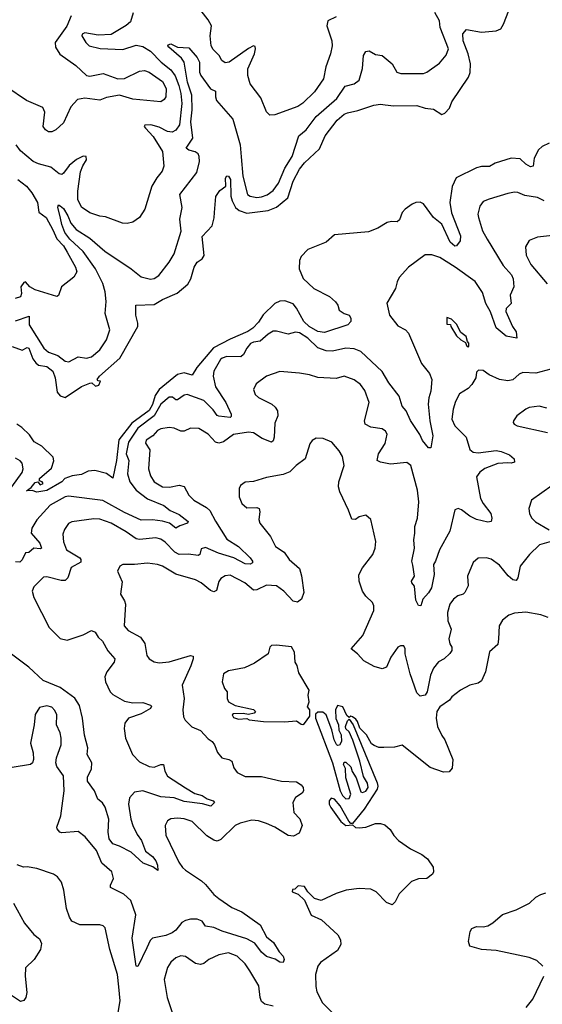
# Model space of a CAD drawing. Extents: x 1771496 to 1971148, y 471553 to 643630.
# Tile 203 of 256: x 1783430 to 1786594, y 604754 to 610712. Entities that reach past the tile are written whole.
import ezdxf

# ---------------------------------------------------------------- set-up
doc = ezdxf.new("R2010")
doc.units = 0

msp = doc.modelspace()

# ---------------------------------------------------------------- linework, layer by layer
at = {"layer": '0CON10XD'}
for points in [[(1783741.8, 610735), (1783715, 610673.1), (1783646.1, 610573.9), (1783647.9, 610545), (1783674.1, 610504.1), (1783770, 610435), (1783835, 610374.2), (1783855, 610371.4), (1783935, 610385.8), (1784025, 610354), (1784065, 610355.7), (1784155, 610400.9), (1784185, 610405.4), (1784215, 610393.8), (1784295, 610338.5), (1784316.4, 610295), (1784314, 610246), (1784305, 610230), (1784285, 610214.5), (1784115, 610231.9), (1784035, 610255.8), (1783955, 610241.2), (1783915, 610226), (1783825, 610237.1), (1783780.7, 610229.3), (1783740, 610185), (1783695, 610088.8), (1783650, 610045), (1783625, 610033.8), (1783605, 610034), (1783586.7, 610045), (1783572, 610065), (1783583.2, 610153.2), (1783570.3, 610180.3), (1783472.4, 610222.4), (1783353.4, 610303.4)], [(1784116.9, 610753.1), (1784100.8, 610699.2), (1784075, 610676.1), (1783985, 610622.5), (1783905, 610618.8), (1783825, 610632.1), (1783808.1, 610625), (1783805.6, 610615), (1783830, 610575), (1783851.8, 610555), (1783917.2, 610537.2), (1784055, 610531.6), (1784135, 610557.2), (1784175, 610550), (1784222.3, 610522.3), (1784285.8, 610455.8), (1784345, 610408.8), (1784371.5, 610371.5), (1784394.1, 610315), (1784406.6, 610265), (1784412.5, 610205), (1784397.2, 610075), (1784375, 610043.8), (1784352.4, 610032.4), (1784325, 610036), (1784275, 610061.8), (1784225, 610075.9), (1784187, 610073), (1784184.4, 610065), (1784191.1, 610055), (1784239.1, 610005), (1784293.9, 609915), (1784303.5, 609825), (1784293.3, 609795), (1784259.5, 609755), (1784230, 609705), (1784188.6, 609565), (1784155, 609516), (1784115, 609487.5), (1784080.5, 609479.5), (1784051.7, 609481.7), (1783948.9, 609518.9), (1783915, 609523.5), (1783855, 609543.5), (1783805, 609577.1), (1783781.8, 609625), (1783781.6, 609675), (1783799, 609791), (1783812.1, 609827.9), (1783834.3, 609865), (1783832.5, 609885), (1783815, 609885.8), (1783775, 609867.1), (1783729.3, 609830.7), (1783695, 609783.8), (1783685, 609776.2), (1783668.6, 609778.6), (1783619.7, 609819.7), (1783545, 609840), (1783512.5, 609855), (1783435, 609917.8), (1783409.3, 609955)], [(1783678.3, 609511.7), (1783661.4, 609578.6), (1783665, 609591.2), (1783675, 609586.5), (1783695, 609569.6), (1783722.1, 609525), (1783740, 609480), (1783772.6, 609442.6), (1783855, 609390.3), (1783945, 609311.4), (1784105.5, 609205.5), (1784165, 609156), (1784222.7, 609142.7), (1784245, 609146), (1784272, 609165), (1784335, 609244), (1784365.6, 609295), (1784407, 609433), (1784398.9, 609505), (1784413.3, 609575), (1784399.6, 609655), (1784501.7, 609788.3), (1784518.5, 609855), (1784517.1, 609885), (1784509.7, 609899.7), (1784493.3, 609913.3), (1784455, 609922.3), (1784438.6, 609935), (1784479.2, 609995), (1784466.7, 610095), (1784474, 610166), (1784473, 610255), (1784445.2, 610334.8), (1784426, 610456), (1784409.7, 610479.7), (1784333.8, 610545), (1784326.7, 610555), (1784329.3, 610560.7), (1784344.4, 610565.6), (1784386.1, 610546.1), (1784455, 610542.5), (1784505, 610482.5), (1784519.7, 610455), (1784518.7, 610395), (1784526.2, 610375), (1784584.7, 610294.7), (1784615, 610280), (1784615.4, 610245), (1784622.2, 610222.3), (1784719.8, 610109.8), (1784764.3, 609955), (1784771.5, 609881.5), (1784781.1, 609765), (1784809.4, 609655), (1784825, 609643.5), (1784865, 609637.1), (1784895, 609639.6), (1784928.6, 609651.4), (1784965, 609678.5), (1784997.5, 609722.5), (1785035.5, 609814.5), (1785079.5, 609885), (1785120.8, 610009.2), (1785164.7, 610045.3), (1785225, 610126.2), (1785350.4, 610235), (1785400.9, 610309.1), (1785455, 610324.4), (1785485, 610346), (1785505, 610417.5), (1785510.9, 610495), (1785525, 610520), (1785545, 610524.2), (1785585, 610501.4), (1785625, 610495.8), (1785685.4, 610445.4), (1785714, 610395), (1785736.6, 610386.6), (1785875, 610386.9), (1785895, 610395.6), (1785971.7, 610448.3), (1786011.5, 610498.5), (1786025.4, 610535), (1785975.4, 610665), (1785971.1, 610705), (1785944.1, 610755)], [(1785345, 610730.4), (1785295.5, 610704.5), (1785290, 610675), (1785320, 610585), (1785322.5, 610555), (1785312.5, 610505), (1785282.8, 610427.3), (1785269.1, 610355), (1785214.2, 610275.8), (1785145, 610207.3), (1785113.4, 610186.6), (1784975, 610135.7), (1784945, 610134), (1784925, 610153.8), (1784890.1, 610240.1), (1784825, 610324), (1784811.5, 610375), (1784810.4, 610415), (1784851.5, 610505), (1784858.6, 610535), (1784855, 610550), (1784845, 610553.8), (1784815, 610538.6), (1784698.8, 610455), (1784675, 610450.6), (1784654.3, 610465), (1784638.6, 610495), (1784601.8, 610531.8), (1784589.6, 610555), (1784583.5, 610615), (1784591.8, 610675), (1784571.9, 610711.9), (1784529.3, 610765)], [(1784608.9, 609545), (1784616.8, 609643.2), (1784641.7, 609678.3), (1784678.8, 609705), (1784675.9, 609754.1), (1784685, 609768), (1784695, 609765.8), (1784706, 609746), (1784708.8, 609645), (1784716.8, 609616.8), (1784736.7, 609576.7), (1784758.3, 609558.3), (1784805, 609540.6), (1784935, 609557.6), (1784985, 609578.5), (1785053.4, 609635), (1785085.7, 609735), (1785125, 609807.9), (1785153.9, 609846.1), (1785245, 609930), (1785280.4, 610009.6), (1785352.3, 610105), (1785395, 610140.4), (1785415, 610149.6), (1785477.6, 610162.4), (1785574.2, 610194.2), (1785615, 610200.8), (1785642.3, 610197.7), (1785695, 610191.1), (1785835, 610193.8), (1785885, 610176.4), (1785935, 610170.5), (1785985, 610139.2), (1786004.2, 610145.8), (1786032.3, 610177.7), (1786045.8, 610215), (1786146.2, 610363.8), (1786157.4, 610392.6), (1786158.8, 610445), (1786145.9, 610505), (1786114.7, 610585), (1786112.6, 610627.4), (1786135, 610652), (1786225, 610636.9), (1786315, 610645.7), (1786342.7, 610657.3), (1786359.2, 610685), (1786391.2, 610768.8)], [(1786635, 609964.8), (1786593.4, 609945), (1786570.6, 609925), (1786545.3, 609875), (1786538.5, 609825), (1786521.6, 609821.6), (1786495, 609837.1), (1786460.2, 609870.2), (1786405, 609875.2), (1786309.1, 609845), (1786275, 609824), (1786225, 609823), (1786195, 609815.2), (1786072.8, 609755), (1786047.2, 609702.8), (1786033.8, 609605), (1786044.3, 609544.3), (1786099.5, 609405), (1786095.7, 609374.3), (1786075, 609343.8), (1786065, 609342), (1786035.8, 609365), (1785985.2, 609475.2), (1785934.5, 609514.5), (1785875, 609597.5), (1785855, 609607.5), (1785828.8, 609605), (1785805.7, 609595), (1785764.6, 609565), (1785746.2, 609545), (1785728.5, 609501.5), (1785715, 609488.2), (1785681.2, 609491.2), (1785655, 609485.9), (1785598.5, 609451.5), (1785541.1, 609428.9), (1785335, 609410), (1785284.6, 609365.4), (1785175, 609322.4), (1785135, 609279.2), (1785124.3, 609255), (1785121.9, 609205), (1785146.6, 609146.6), (1785210.8, 609085), (1785305, 609037.1), (1785342.5, 609005), (1785356.2, 608985), (1785364, 608954), (1785394.1, 608934.1), (1785425, 608923.3), (1785435.4, 608905.4), (1785435.5, 608885), (1785415.7, 608865), (1785275, 608818.9), (1785235, 608825.6), (1785182.1, 608855), (1785149.6, 608885), (1785105.9, 608965.9), (1785085, 608992.9), (1785035, 609011.9), (1785005, 609008.9), (1784974.5, 608995.5), (1784903.5, 608926.5), (1784875, 608882.2), (1784841.6, 608845), (1784811.8, 608825), (1784705, 608779.4), (1784603.1, 608726.9), (1784503.4, 608606.6), (1784475, 608560.8), (1784425.7, 608575.7), (1784385.2, 608564.8), (1784275.2, 608475), (1784251.2, 608438.8), (1784235, 608382.7), (1784215, 608346.6), (1784109.7, 608270.3), (1784030.6, 608169.4), (1784017.2, 608045), (1783995, 607938), (1783955.6, 607965.6), (1783884.4, 607984.4), (1783845, 607980.5), (1783805, 607960.9), (1783747.6, 607952.4), (1783703.6, 607936.4), (1783685, 607914.7), (1783595, 607863.8), (1783535, 607852.5), (1783505, 607862.5), (1783471.7, 607861.7), (1783499.5, 607880.5), (1783525, 607911.4), (1783540, 607915), (1783555, 607896.7), (1783572.5, 607905), (1783566.7, 607915), (1783551.2, 607921.2), (1783550.6, 607935), (1783622.2, 607997.8), (1783637.3, 608042.7), (1783632.9, 608065), (1783565, 608131.8), (1783517.9, 608157.9), (1783489.5, 608199.5), (1783444, 608244), (1783412.5, 608265)], [(1783419.6, 609745), (1783471.4, 609705), (1783503.8, 609665), (1783537.5, 609605), (1783546.9, 609546.9), (1783591.2, 609515), (1783630.8, 609440.8), (1783655.5, 609385.5), (1783695, 609343.1), (1783718.4, 609305), (1783768.9, 609215), (1783776.6, 609186.6), (1783758, 609155), (1783684.3, 609095.7), (1783665, 609042.5), (1783655, 609037.5), (1783525, 609077.2), (1783492.3, 609095), (1783465, 609125.6), (1783455, 609121.1), (1783436.3, 609095), (1783440.9, 609055), (1783434.4, 609035.6), (1783403.8, 609025)], [(1786605, 609616.5), (1786565, 609635.4), (1786487.4, 609647.4), (1786445, 609665.8), (1786425, 609668), (1786385, 609660), (1786272.9, 609627.1), (1786235, 609611.2), (1786215, 609583.3), (1786204.4, 609535), (1786207.1, 609515), (1786232.2, 609435), (1786259.1, 609385), (1786356.1, 609225), (1786407.5, 609167.5), (1786418.2, 609145), (1786420.8, 609095), (1786400, 609045), (1786406.2, 608995), (1786376, 608965), (1786372.7, 608947.3), (1786414.2, 608855), (1786435, 608822.5), (1786440, 608785), (1786375, 608797.5), (1786315, 608847.3), (1786280, 608945), (1786252.6, 608995), (1786231.8, 609061.8), (1786187.8, 609127.8), (1786066.2, 609215), (1785973.1, 609273.1)], [(1783384, 608734), (1783445, 608712.5), (1783475, 608728), (1783485, 608723.8), (1783510.5, 608660.5), (1783528.8, 608635), (1783545, 608622.5), (1783595, 608612.8), (1783630.3, 608585), (1783644.2, 608545), (1783657.3, 608457.3), (1783675, 608436.5), (1783706.1, 608426.1), (1783805, 608493.1), (1783855, 608512.5), (1783867.5, 608515), (1783890, 608495), (1783909.5, 608500.5), (1783920, 608525), (1783905, 608527.5), (1783900, 608535), (1783914.4, 608555), (1784036.9, 608665), (1784145.5, 608855), (1784146.4, 608876.4), (1784133.3, 608925), (1784133.3, 608985), (1784245, 608989.2), (1784295, 609018.1), (1784383.6, 609056.4), (1784448.9, 609111.1), (1784466.8, 609145), (1784485.7, 609215), (1784505, 609244), (1784534.4, 609265.6), (1784547.5, 609285), (1784535, 609400), (1784595.5, 609464.5), (1784607.8, 609512.2), (1784608.9, 609545)], [(1783405, 608889.2), (1783488.2, 608918.2), (1783488.1, 608865), (1783577.2, 608725), (1783605, 608700), (1783660.7, 608680.7), (1783705, 608645.8), (1783727.3, 608642.7), (1783785, 608671.9), (1783835, 608664.4), (1783865, 608671.4), (1783915, 608714.3), (1783955.7, 608775), (1783975.8, 608835), (1783948.1, 608935), (1783953.2, 609006.8), (1783947.3, 609065), (1783934.1, 609115), (1783888.4, 609205), (1783815, 609310), (1783733.2, 609385), (1783704.5, 609424.5), (1783685, 609473.5), (1783678.3, 609511.7)], [(1786655, 609406.7), (1786565, 609395.8), (1786515, 609376), (1786492.1, 609337.9), (1786496.8, 609286.8), (1786525, 609231.2), (1786623, 609113)], [(1785973.1, 609273.1), (1785925, 609288.9), (1785885, 609288.6), (1785783.3, 609215), (1785728.3, 609151.7), (1785714.4, 609125), (1785705.4, 609084.6), (1785653, 608997), (1785669.4, 608925), (1785719.3, 608859.3), (1785765, 608835.8), (1785784.7, 608814.7), (1785862.3, 608632.3), (1785910.4, 608570.4), (1785924.5, 608535), (1785920, 608465), (1785906.1, 608423.9), (1785902.9, 608385), (1785913.6, 608285), (1785931.4, 608195), (1785918, 608122), (1785905, 608121.2), (1785868.1, 608165), (1785852.1, 608202.1), (1785795.9, 608285.9), (1785769.6, 608345), (1785745, 608373.3), (1785726.9, 608435), (1785663.8, 608513.8), (1785625, 608583.6), (1785495, 608704.6), (1785455, 608719.6), (1785405, 608723.9), (1785324.1, 608705.9), (1785285, 608708.2), (1785235, 608726.6), (1785175, 608785.4), (1785125, 608817.5), (1785099.4, 608820.6), (1785055, 608809.5), (1784985, 608828.2), (1784965, 608826.5), (1784935, 608809.6), (1784885, 608767.5), (1784845, 608760.8), (1784828.1, 608751.9), (1784804.8, 608725.2), (1784784.3, 608685.7), (1784768.7, 608671.3), (1784685, 608674.6), (1784655.8, 608665), (1784645.5, 608655), (1784604.6, 608585), (1784602.1, 608555), (1784615, 608491.4), (1784678.4, 608395), (1784710, 608325), (1784710, 608310), (1784704.1, 608305.9), (1784635, 608312.1), (1784625, 608316.5), (1784601, 608351), (1784545, 608407.5), (1784445, 608444.6), (1784425, 608440.4), (1784385, 608411.8), (1784375, 608411.8), (1784355, 608428.5), (1784335, 608427.2), (1784285, 608385.4), (1784245, 608315.2), (1784145, 608240.6), (1784089.1, 608155), (1784075.2, 608085), (1784091, 608045), (1784082.4, 607965), (1784097.5, 607915), (1784135, 607864.7), (1784205, 607811.9), (1784302.6, 607772.6), (1784341.5, 607741.5), (1784395, 607718.7), (1784450, 607675), (1784445.8, 607665), (1784399.9, 607650.1), (1784376.2, 607635), (1784337.8, 607665), (1784295, 607678.4), (1784235, 607686.4), (1784165, 607684), (1784065, 607729.4), (1783933.2, 607803.2), (1783725, 607828.5), (1783705, 607824.7), (1783614.6, 607775), (1783533.8, 607685), (1783502.9, 607635), (1783499.2, 607605), (1783551.5, 607545), (1783562.5, 607515), (1783555, 607510.5), (1783515, 607514.7), (1783485, 607488.5), (1783465, 607486.9), (1783445.7, 607444.3), (1783430.5, 607429.5), (1783405, 607431.8)], [(1786145, 608732.5), (1786150, 608735), (1786150, 608755), (1786140, 608765), (1786132.5, 608795), (1786100, 608820), (1786075, 608870), (1786045, 608900), (1786015, 608910), (1786015, 608870), (1786038.3, 608868.3), (1786040, 608855), (1786075, 608800), (1786100, 608775), (1786128.3, 608758.3), (1786135, 608740), (1786145, 608732.5)], [(1786385, 608030.5), (1786325, 608027.3), (1786245, 607996.2), (1786215, 607974.5), (1786194.6, 607945), (1786220.3, 607815), (1786234.8, 607784.8), (1786281.5, 607725), (1786288.9, 607695), (1786284.3, 607675.7), (1786265, 607671.4), (1786195, 607687.1), (1786155, 607707.1), (1786105, 607745.6), (1786085, 607754.2), (1786063.8, 607746.2), (1786033.6, 607616.4), (1785970.7, 607505), (1785946.9, 607435), (1785934.6, 607415.4), (1785938.2, 607355), (1785923.1, 607275), (1785905, 607243.6), (1785870, 607205), (1785857.5, 607165), (1785845, 607167.5), (1785829.1, 607199.1), (1785820, 607285), (1785804.4, 607305), (1785802.9, 607315), (1785820, 607345), (1785810.4, 607410.4), (1785804.6, 607435.4), (1785819.2, 607515), (1785815.4, 607565), (1785822.9, 607605), (1785821.5, 607645), (1785837.9, 607695), (1785846, 607794), (1785837.8, 607865), (1785797.8, 608015), (1785773.4, 608033.4), (1785675, 608023.1), (1785614.5, 608034.5), (1785594.4, 608044.4), (1785601.9, 608085), (1785643.2, 608146.8), (1785654.4, 608205), (1785645, 608221.4), (1785625, 608235.5), (1785555, 608246.5), (1785521.9, 608265), (1785518.1, 608285), (1785545.7, 608395), (1785518.9, 608468.9), (1785492.9, 608505), (1785455, 608533.1), (1785395, 608554.5), (1785345, 608541.4), (1785235, 608546.7), (1785185, 608563.3), (1785123.2, 608573.2), (1785005, 608582.5), (1784925, 608555.7), (1784862.1, 608507.9), (1784846.1, 608473.9), (1784855, 608443.3), (1784876.7, 608425), (1784956.2, 608386.2), (1784977.4, 608367.4), (1784990.5, 608345), (1784992.2, 608315), (1784975, 608270), (1784970.4, 608185), (1784965.3, 608164.7), (1784955, 608155.6), (1784897.4, 608177.4), (1784845, 608211.9), (1784815, 608216.2), (1784725, 608201.5), (1784665, 608157.5), (1784635, 608148.9), (1784615, 608155.6), (1784570.6, 608205), (1784515, 608237.5), (1784465, 608240), (1784425, 608222.9), (1784405, 608221.4), (1784365, 608239.4), (1784335, 608244.3), (1784285, 608235.6), (1784265, 608225.6), (1784235.4, 608194.6), (1784195, 608167.1), (1784191.2, 608148.8), (1784218.7, 608108.7), (1784210, 607995), (1784222.2, 607952.2), (1784244.5, 607915), (1784295, 607884.7), (1784336.5, 607883.5), (1784395, 607895.5), (1784425, 607886.9), (1784455, 607835.8), (1784484.1, 607804.1), (1784560.9, 607760.9), (1784582.3, 607742.3), (1784615, 607677.8), (1784685, 607567.8), (1784755, 607523.6), (1784825.5, 607455), (1784838.9, 607435), (1784839.2, 607425), (1784825, 607416.7), (1784795, 607418.8), (1784725.7, 607455.7), (1784634.3, 607484.3), (1784555, 607517.3), (1784529.4, 607510.6), (1784520, 607475), (1784510.8, 607469.2), (1784451.3, 607478.7), (1784395, 607476.6), (1784369.1, 607489.1), (1784311.3, 607551.3), (1784285, 607569.1), (1784255, 607575.9), (1784155, 607566), (1784135, 607570.4), (1784075, 607612.5), (1783983.1, 607665), (1783915, 607690), (1783879.2, 607690.8), (1783745.5, 607674.5), (1783726.4, 607663.6), (1783702.4, 607627.6), (1783691.4, 607598.6), (1783695, 607553.3), (1783714.5, 607505), (1783794.3, 607455), (1783801.4, 607445), (1783800.3, 607429.7), (1783741.9, 607398.1), (1783721.1, 607335), (1783705, 607318.1), (1783682.4, 607317.6), (1783595, 607341.5), (1783575, 607339.6), (1783515, 607280.5), (1783506.4, 607255), (1783515.6, 607215), (1783608.2, 607035), (1783675, 606966.7), (1783718.1, 606958.1), (1783815, 606989.2), (1783865, 607015.6), (1783886.6, 607006.6), (1783906, 606975), (1783932, 606952), (1783963.1, 606893.1), (1784005.6, 606845), (1784001.4, 606825), (1783957.5, 606765), (1783945.5, 606735), (1783949.1, 606705), (1783977.1, 606645), (1783995, 606628.1), (1784065, 606588.5), (1784115, 606578.8), (1784175, 606579.5), (1784222.5, 606565), (1784228.3, 606558.3), (1784222, 606545), (1784165, 606512.5), (1784089.1, 606485), (1784067.1, 606455), (1784063.6, 606423.6), (1784071.2, 606365), (1784113.5, 606265), (1784155, 606221.1), (1784215, 606192.5), (1784245, 606189.6), (1784285, 606205.6), (1784300, 606205), (1784309.4, 606165), (1784325.8, 606135), (1784433.4, 606063.4), (1784490.6, 606030.6), (1784535, 606017.3), (1784565, 605998.2), (1784601.2, 605985), (1784610, 605975), (1784587, 605953), (1784536.9, 605966.9), (1784425, 605982.1), (1784365, 606004), (1784285, 606008.7), (1784175, 606045.3), (1784125, 606036.9), (1784095, 606004), (1784089.7, 605965), (1784103.4, 605873.4), (1784115.7, 605835.7), (1784141.7, 605781.7), (1784167.4, 605745), (1784190.9, 605680.9), (1784235, 605649.1), (1784255, 605622.9), (1784265.4, 605595), (1784267, 605563), (1784236, 605586), (1784178.1, 605608.1), (1784105.2, 605675.2), (1784035, 605711.4), (1783995, 605724.4), (1783972.5, 605755), (1783965.3, 605795.3), (1783969.2, 605875), (1783947.6, 605947.6), (1783932.6, 605972.6), (1783904.2, 605995), (1783882.5, 606045), (1783840.7, 606105), (1783841.3, 606128.7), (1783865, 606178.8), (1783866.3, 606215), (1783838.7, 606265), (1783841.9, 606305), (1783823.5, 606383.5), (1783811.5, 606485), (1783792.5, 606562.5), (1783765, 606607.3), (1783675, 606672), (1783572.8, 606712.8), (1783485.4, 606795), (1783365, 606884)], [(1786645, 608597.1), (1786555, 608573.8), (1786475, 608578.1), (1786453.2, 608566.8), (1786416.2, 608533.8), (1786385, 608526.9), (1786335, 608535.6), (1786273, 608563), (1786235, 608590), (1786208.3, 608591.7), (1786195, 608580), (1786191.2, 608545), (1786168, 608505), (1786145, 608480), (1786092, 608448), (1786068, 608402), (1786053.3, 608355), (1786046.9, 608295), (1786065, 608254.3), (1786133.5, 608185), (1786155, 608111.2), (1786175, 608095.7), (1786205, 608091.2), (1786314.4, 608104.4), (1786345, 608098.9), (1786395, 608078.9), (1786422.5, 608055), (1786425.7, 608034.3), (1786405, 608028.1), (1786385, 608030.5)], [(1786620.5, 608360.5), (1786573.9, 608373.9), (1786515, 608365.6), (1786493.8, 608356.2), (1786440, 608315), (1786420, 608285), (1786417.5, 608275), (1786423.3, 608265), (1786442.5, 608255), (1786625, 608214)], [(1786646.7, 607555), (1786577.5, 607535), (1786516.9, 607475), (1786460, 607405), (1786446.1, 607333.9), (1786435, 607318), (1786415, 607322.9), (1786386.9, 607346.9), (1786335, 607411.1), (1786285, 607448.5), (1786255, 607456.7), (1786205.8, 607454.2), (1786175, 607426.7), (1786141.9, 607345), (1786144.5, 607285.5), (1786124.3, 607245), (1786115, 607235.7), (1786082, 607225), (1786055.8, 607205), (1786034.3, 607175), (1786019.4, 607125), (1786022.9, 607075), (1786042.5, 607025), (1786028, 606965), (1786034, 606935), (1786046.2, 606915), (1786046.2, 606895), (1786035, 606876.2), (1785998.8, 606845), (1785965, 606827.1), (1785935, 606788.6), (1785917.7, 606745), (1785897.6, 606645), (1785884.4, 606625), (1785855, 606617.8), (1785835, 606638.8), (1785794.6, 606754.6), (1785764.2, 606875.8), (1785764.4, 606905), (1785755, 606922.5), (1785735, 606924.2), (1785718.8, 606915), (1785676, 606855), (1785650.6, 606795), (1785625, 606783.3), (1785575, 606798.1), (1785512.8, 606832.8), (1785475, 606874.4), (1785435.8, 606905), (1785508.1, 606985), (1785573, 607137), (1785573.3, 607165), (1785566.1, 607186.1), (1785525, 607223.3), (1785504.5, 607254.5), (1785485.7, 607315), (1785482.7, 607352.7), (1785504.5, 607395.5), (1785568, 607475), (1785582.5, 607515), (1785585.7, 607555), (1785555, 607687.5), (1785525, 607713.3), (1785486.1, 607703.9), (1785462.3, 607687.7), (1785440, 607690), (1785420.6, 607745), (1785367.8, 607855), (1785360.6, 607885), (1785361.9, 607915), (1785394.3, 608015), (1785385, 608068), (1785365, 608102.5), (1785318.8, 608155), (1785267.9, 608177.9), (1785225, 608180), (1785200, 608165), (1785185.7, 608145), (1785158, 608055), (1785104.3, 608015), (1785065, 607975.7), (1785025, 607959.5), (1784925, 607942.5), (1784845, 607918.6), (1784795, 607913.8), (1784767.3, 607892.7), (1784758, 607875), (1784758.6, 607825), (1784775, 607783.8), (1784805, 607758.6), (1784865, 607760), (1784880, 607755), (1784884, 607735), (1784877, 607687), (1784884.6, 607664.6), (1784948.6, 607585), (1784979.2, 607525), (1785030.5, 607490.5), (1785060.8, 607445), (1785125, 607391.2), (1785137, 607347), (1785149.5, 607245), (1785135.6, 607205), (1785112.2, 607187.8), (1785085, 607192.9), (1785030, 607255), (1784985, 607285.5), (1784925, 607290.9), (1784865, 607261.5), (1784845, 607259.5), (1784793.6, 607303.6), (1784705, 607350.6), (1784675, 607346.9), (1784648.6, 607331.4), (1784635, 607313.3), (1784621.1, 607258.9), (1784605, 607250), (1784585, 607258.1), (1784528.6, 607305), (1784495, 607323.6), (1784375, 607357.5), (1784295, 607404.5), (1784265, 607415.5), (1784205, 607424.4), (1784124.5, 607415.5), (1784055, 607416.2), (1784037.5, 607405), (1784023.3, 607375), (1784050.7, 607310.7), (1784041.2, 607235), (1784065.6, 607195.6), (1784070.8, 607175), (1784063.1, 607045), (1784086.3, 607016.3), (1784161.4, 606975), (1784188.3, 606938.3), (1784200.8, 606865), (1784215, 606844), (1784245, 606825.8), (1784275, 606821.1), (1784334.6, 606825.4), (1784465, 606865.7), (1784479.7, 606859.7), (1784481.4, 606845), (1784467.1, 606802.9), (1784413.5, 606685), (1784425.5, 606604.5), (1784417.5, 606535), (1784422.6, 606492.6), (1784432.6, 606472.6), (1784472.2, 606432.2), (1784525, 606410), (1784571.4, 606361.4), (1784595.8, 606345), (1784610, 606325), (1784627.3, 606277.3), (1784653.3, 606245), (1784695.8, 606235.8), (1784713.8, 606225), (1784725.8, 606185), (1784746.4, 606156.4), (1784795, 606132.7), (1784895, 606133.5), (1785015, 606104.4), (1785105, 606100), (1785135, 606081.5), (1785145.7, 606065), (1785148.6, 606045), (1785139.3, 606030.7), (1785100, 606005), (1785084.6, 605975), (1785089.2, 605915), (1785126.9, 605876.9), (1785140, 605835), (1785121.1, 605788.9), (1785087.6, 605772.4), (1785055, 605774.6), (1784975, 605826.7), (1784925, 605847.5), (1784875, 605864.5), (1784835, 605869.1), (1784765, 605850.5), (1784735, 605835.6), (1784648.8, 605751.2), (1784625, 605741.5), (1784605, 605747.5), (1784564.1, 605774.1), (1784475, 605859.5), (1784425, 605875.5), (1784385, 605879.4), (1784345, 605875.8), (1784325, 605863.8), (1784310.8, 605835), (1784315, 605777.5), (1784394.4, 605615), (1784415, 605582.5), (1784434.2, 605565), (1784531.4, 605501.4), (1784555, 605479.2), (1784605, 605418.1), (1784635, 605393.3), (1784715, 605340), (1784775, 605314.4), (1784885, 605234), (1784925, 605162), (1784967.5, 605127.5), (1785000.8, 605070.8), (1785025.8, 605045), (1785031.2, 605025), (1785025, 605007.5), (1785005, 605008.8), (1784976.4, 605026.4), (1784925, 605043.8), (1784895, 605069.1), (1784853.1, 605123.1), (1784805, 605150.5), (1784655, 605196.6), (1784605, 605219.4), (1784556, 605226), (1784535, 605257.5), (1784505, 605268.7), (1784465, 605269.3), (1784435, 605262), (1784411.7, 605248.3), (1784375, 605203.4), (1784353.3, 605186.7), (1784315, 605171.2), (1784235, 605153.5), (1784220.5, 605139.5), (1784199.7, 605095), (1784145, 604982.5), (1784135, 604983.8), (1784111.2, 605155), (1784132.8, 605295), (1784102.9, 605382.9), (1784060, 605420), (1783980.9, 605460.9), (1783979.2, 605475), (1783998.9, 605515), (1783988.9, 605555), (1783928.3, 605608.3), (1783895, 605685.6), (1783827.3, 605767.3), (1783785, 605799.4), (1783685, 605792.2), (1783674, 605795), (1783657.5, 605815), (1783655.7, 605825), (1783679.5, 605895), (1783698.6, 606045), (1783695, 606137.5), (1783655, 606193.8), (1783649.4, 606215), (1783652.5, 606245), (1783663.6, 606273.6), (1783681.4, 606325), (1783682.2, 606365), (1783676.1, 606396.1), (1783653.3, 606445), (1783654.4, 606505), (1783642.6, 606532.6), (1783625, 606552.5), (1783595, 606559.4), (1783549.5, 606550.5), (1783523.1, 606506.9), (1783517.5, 606445), (1783495.8, 606335), (1783511.9, 606275), (1783514.2, 606235), (1783508, 606215), (1783495, 606205.8), (1783385, 606187.3)], [(1783383.1, 607885), (1783445, 607971.4), (1783451.9, 607995), (1783445, 608028.8), (1783433.4, 608043.4), (1783405, 608058)], [(1786715, 607938.6), (1786528.8, 607805), (1786512, 607755), (1786516, 607725), (1786527.9, 607697.9), (1786552.6, 607672.6), (1786635, 607625.6)], [(1786630, 607095), (1786585, 607111.8), (1786493.6, 607126.4), (1786425, 607120.5), (1786392.1, 607107.9), (1786351.8, 607078.2), (1786333.1, 607045), (1786329.5, 606965), (1786325, 606932), (1786275, 606886.7), (1786249.6, 606765), (1786225, 606710.8), (1786205, 606696.7), (1786155.4, 606684.6), (1786098, 606655), (1786046.2, 606615), (1786032, 606595), (1785974.4, 606555), (1785954.6, 606525), (1785950.6, 606485), (1785958.6, 606435), (1785985, 606380), (1786004.3, 606354.3), (1786052.5, 606235), (1786047.3, 606182.7), (1786029.5, 606160.5), (1785995, 606159.2), (1785915, 606187.1), (1785745, 606322.5), (1785699.5, 606310.5), (1785635, 606308), (1785605, 606308.8), (1785575, 606320), (1785560.8, 606330.8), (1785529.2, 606385), (1785490, 606425), (1785476, 606465), (1785465, 606478.8), (1785445, 606493.3), (1785435, 606496.7), (1785425, 606490), (1785410.7, 606500.7), (1785386.7, 606555), (1785355, 606562.5), (1785341.2, 606535), (1785343.9, 606483.9), (1785360, 606445), (1785363, 606413), (1785376.7, 606385), (1785377.5, 606345), (1785367, 606323), (1785355, 606320), (1785347, 606327), (1785333.3, 606355), (1785320, 606415), (1785285.9, 606505.9), (1785265, 606522.5), (1785235, 606522.5), (1785221.2, 606508.8), (1785221.2, 606485), (1785324, 606215), (1785369.2, 606045), (1785385, 606016.7), (1785405, 605996.7), (1785425, 606000), (1785434, 606025), (1785403.6, 606123.6), (1785401.7, 606181.7), (1785390, 606205), (1785395, 606220), (1785405, 606220), (1785435, 606190), (1785443, 606163), (1785467.5, 606125), (1785495, 606040), (1785505, 606036.2), (1785525, 606044.2), (1785540, 606065), (1785535, 606092.5), (1785512, 606132), (1785489.2, 606225), (1785447, 606353)], [(1785145, 606446.7), (1785155, 606452.5), (1785187, 606497), (1785187.5, 606535), (1785172.5, 606555), (1785182.5, 606585), (1785176.7, 606625), (1785183.3, 606655), (1785119.7, 606759.7), (1785110, 606805), (1785098.8, 606825), (1785094.2, 606884.2), (1785075, 606916.7), (1784985, 606928.1), (1784955, 606925.7), (1784944, 606915), (1784933.8, 606875), (1784851.5, 606818.5), (1784790.5, 606789.5), (1784695, 606772.2), (1784665, 606753.8), (1784656, 606705), (1784670, 606665), (1784686.2, 606645), (1784685.6, 606605), (1784694, 606584), (1784735, 606562), (1784845, 606537.5), (1784857.5, 606525), (1784850, 606515), (1784815, 606507.5), (1784783, 606513), (1784725, 606511.2), (1784716.7, 606505), (1784725, 606490), (1784755, 606480), (1784805, 606483.3), (1784820, 606475), (1784905.8, 606465.8), (1785034.1, 606464.1), (1785105, 606470), (1785135, 606450), (1785145, 606446.7)], [(1785447, 606353), (1785425, 606402.5), (1785405, 606420), (1785402.5, 606435), (1785415, 606470), (1785425, 606480), (1785448.8, 606445), (1785593.8, 606095), (1785598.2, 606075), (1785594.5, 606055), (1785516.1, 605933.9), (1785445, 605847.5), (1785435, 605847.5), (1785421.9, 605861.9), (1785369.5, 605955), (1785335, 605995.8), (1785315, 606001.2), (1785304.4, 605985.6), (1785303.6, 605965), (1785312.7, 605945), (1785375, 605860), (1785405, 605836.2), (1785445, 605840), (1785464, 605824), (1785485, 605821.2), (1785525, 605826), (1785585, 605848), (1785615, 605848), (1785639.7, 605839.7), (1785672.5, 605812.5), (1785695, 605776.2), (1785724.2, 605745), (1785795.5, 605695.5), (1785865, 605660.6), (1785899.2, 605635), (1785933, 605583), (1785935.8, 605555), (1785928.7, 605541.3), (1785895, 605515.7), (1785845, 605513.1), (1785802.6, 605497.4), (1785726.6, 605423.4), (1785703.8, 605375), (1785685, 605356.7), (1785649.7, 605369.7), (1785588.8, 605435), (1785555, 605450), (1785485, 605454.4), (1785407.5, 605445), (1785345.7, 605424.3), (1785255, 605381.2), (1785214.1, 605394.1), (1785173.6, 605433.6), (1785155, 605467.5), (1785115, 605470), (1785095, 605450), (1785081.7, 605448.3), (1785080, 605435), (1785115, 605420), (1785153.6, 605383.6), (1785194.3, 605294.3), (1785256.7, 605265), (1785356, 605175), (1785372, 605145), (1785374, 605115), (1785355, 605080), (1785252.1, 605007.9), (1785234.3, 604985.7), (1785220.8, 604935), (1785222.1, 604862.1), (1785229.7, 604829.7), (1785262.4, 604762.4), (1785335, 604690.8)], [(1784018.2, 604655), (1784037.7, 604775), (1784030.3, 604859.7), (1784022.5, 604935), (1783975.5, 605085.5), (1783947, 605217), (1783935, 605228.8), (1783915, 605234), (1783795, 605234.3), (1783746.8, 605256.8), (1783730.9, 605280.9), (1783713, 605333), (1783698, 605445), (1783683.9, 605493.9), (1783660, 605525), (1783635, 605541.2), (1783535, 605575.7), (1783475, 605586), (1783454.1, 605584.1), (1783415, 605598)], [(1786596.9, 604985), (1786560, 605020), (1786515, 605037.3), (1786315, 605079.7), (1786225, 605085.6), (1786155.7, 605105.7), (1786147.8, 605135), (1786156.3, 605193.7), (1786166.5, 605213.5), (1786195, 605224.4), (1786235, 605223.1), (1786265, 605229.6), (1786295, 605246.4), (1786351.8, 605298.2), (1786436, 605325), (1786516, 605365), (1786555, 605401.4), (1786585, 605419.2), (1786615, 605428)], [(1783393.3, 605365), (1783458.8, 605245), (1783515.8, 605175.8), (1783550.5, 605150.5), (1783561.7, 605121.7), (1783555.8, 605085), (1783517.5, 605025), (1783466, 604975), (1783463.1, 604925), (1783474.2, 604825), (1783468, 604795), (1783455, 604776.7), (1783435, 604771.2), (1783306.4, 604856.4)], [(1784965, 604742), (1784914.3, 604754.3), (1784895, 604770), (1784885.5, 604795.5), (1784878.9, 604865), (1784823, 604957), (1784795, 604998.1), (1784745.8, 605045), (1784695, 605066.4), (1784635, 605053.1), (1784575, 605025.6), (1784545, 605000), (1784525, 604994.3), (1784495, 605000.8), (1784435, 605044.2), (1784405, 605047.1), (1784375, 605035.8), (1784345, 605008), (1784325, 604976.2), (1784305.6, 604905), (1784323.6, 604795), (1784352.5, 604705)], [(1786495.4, 604734.6), (1786535.6, 604785), (1786602.2, 604925)]]:
    msp.add_lwpolyline(points, dxfattribs=at)

doc.saveas('drawing.dxf')
